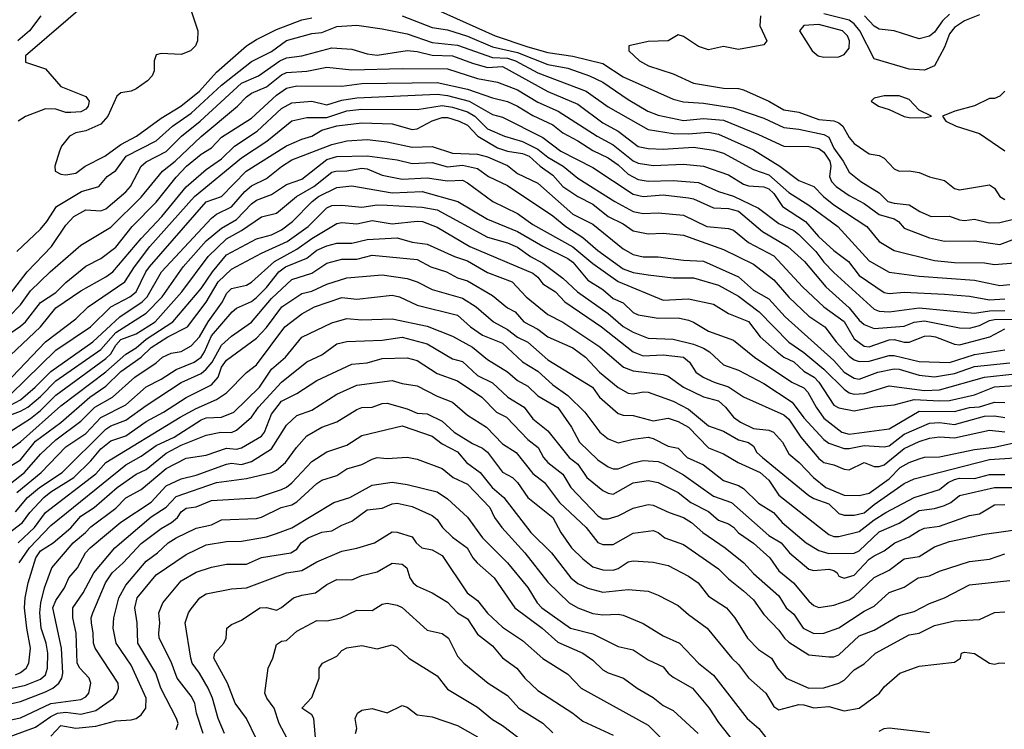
# Model space of a CAD drawing. Header units: metres. Extents: x -51132 to -49532, y -231222 to -229437.
# Tile 32 of 256: x -50980 to -50882, y -230646 to -230576. Entities that reach past the tile are written whole.
import ezdxf

# ---------------------------------------------------------------- set-up
doc = ezdxf.new("R2010")
doc.units = ezdxf.units.M
doc.layers.add('CONTOUR_INDEX', color=1, linetype='Continuous')
doc.layers.add('CONTOUR_INTER', color=3, linetype='Continuous')

msp = doc.modelspace()

# ---------------------------------------------------------------- linework, layer by layer
at = {"layer": 'CONTOUR_INDEX'}
for points, elevation in [([(-50977.551, -230575.259), (-50978.677, -230576.759), (-50979.857, -230577.759)], 20), ([(-50901.58, -230576.247), (-50902.019, -230576.759), (-50900.763, -230578.759), (-50900.155, -230579.259), (-50899.58, -230579.39), (-50898.08, -230579.357), (-50897.58, -230579.114), (-50897.08, -230578.495), (-50897.021, -230577.759), (-50897.232, -230577.259), (-50897.74, -230576.759), (-50900.08, -230576.122), (-50901.58, -230576.247)], 15), ([(-50980.58, -230602.925), (-50978.922, -230600.759), (-50976.507, -230598.259), (-50975.08, -230596.115), (-50974.289, -230595.259), (-50973.08, -230594.597), (-50971.58, -230594.691), (-50971.08, -230594.497), (-50969.08, -230592.79), (-50968.619, -230592.259), (-50967.553, -230590.259), (-50967.08, -230589.83), (-50965.08, -230588.789), (-50963.561, -230587.259), (-50961.683, -230585.759), (-50957.58, -230581.992), (-50955.878, -230581.259), (-50953.76, -230579.759), (-50953.08, -230579.464), (-50951.58, -230579.246), (-50948.58, -230578.468), (-50946.58, -230578.605), (-50945.08, -230579.053), (-50944.08, -230579.193), (-50941.08, -230578.718), (-50940.08, -230578.813), (-50938.58, -230579.188), (-50936.58, -230579.244), (-50934.58, -230579.997), (-50933.08, -230580.411), (-50931.58, -230580.318), (-50927.08, -230582.817), (-50924.08, -230584.067), (-50921.58, -230585.936), (-50920.063, -230586.759), (-50918.08, -230588.29), (-50917.08, -230588.498), (-50915.58, -230588.55), (-50912.58, -230588.365), (-50910.58, -230588.653), (-50909.58, -230588.965), (-50906.58, -230590.568), (-50905.08, -230591.11), (-50903.08, -230592.857), (-50901.08, -230594.132), (-50898.203, -230596.259), (-50895.08, -230599.668), (-50893.08, -230600.817), (-50890.08, -230601.201), (-50884.58, -230601.604), (-50882.08, -230602.148), (-50881.08, -230602.039)], 20), ([(-50881.581, -230582.759), (-50882.08, -230583.287), (-50882.58, -230583.495), (-50883.08, -230583.503), (-50884.58, -230584.227), (-50886.535, -230584.759), (-50887.783, -230585.259), (-50887.435, -230585.759), (-50886.411, -230586.259), (-50884.08, -230586.993), (-50881.58, -230588.734)], 15), ([(-50893.58, -230583.24), (-50894.58, -230583.466), (-50894.871, -230583.759), (-50894.149, -230584.259), (-50893.08, -230584.599), (-50891.58, -230585.29), (-50891.08, -230585.412), (-50889.58, -230585.445), (-50888.859, -230585.259), (-50890.08, -230584.681), (-50891.08, -230583.593), (-50892.08, -230583.251), (-50893.58, -230583.24)], 15), ([(-50980.58, -230612.988), (-50976.08, -230608.589), (-50972.63, -230606.259), (-50970.58, -230604.27), (-50968.697, -230603.259), (-50968.08, -230602.772), (-50967.106, -230600.759), (-50966.74, -230600.259), (-50961.08, -230593.807), (-50959.58, -230593.254), (-50957.111, -230590.759), (-50953.08, -230588.225), (-50951.58, -230587.561), (-50950.571, -230587.259), (-50949.58, -230586.665), (-50948.08, -230586.217), (-50945.58, -230585.916), (-50942.58, -230586.016), (-50940.58, -230586.583), (-50940.08, -230586.539), (-50938.58, -230585.745), (-50937.58, -230585.393), (-50937.08, -230585.396), (-50935.918, -230585.759), (-50935.08, -230586.162), (-50934.044, -230587.259), (-50932.08, -230588.427), (-50931.08, -230588.764), (-50929.58, -230589), (-50928.943, -230589.259), (-50927.828, -230590.259), (-50926.58, -230591.153), (-50925.58, -230592.27), (-50924.08, -230593.27), (-50922.58, -230594.017), (-50921.08, -230595.253), (-50919.58, -230596.004), (-50918.58, -230596.689), (-50917.08, -230596.981), (-50915.58, -230596.919), (-50913.58, -230597.127), (-50909.58, -230598.547), (-50906.58, -230600.026), (-50904.58, -230601.587), (-50903.08, -230603.29), (-50901.08, -230605.193), (-50899.506, -230606.259), (-50898.374, -230607.759), (-50897.08, -230609.183), (-50896.58, -230609.541), (-50896.08, -230609.699), (-50895.08, -230609.678), (-50893.08, -230609.123), (-50892.58, -230609.094), (-50890.08, -230609.695), (-50887.08, -230609.791), (-50884.58, -230609.005), (-50881.58, -230608.531)], 25), ([(-50980.823, -230620.259), (-50979.58, -230619.508), (-50978.08, -230617.628), (-50975.58, -230615.771), (-50972.687, -230613.259), (-50971.08, -230612.166), (-50969.58, -230610.715), (-50967.58, -230609.291), (-50966.58, -230608.326), (-50964.919, -230607.259), (-50962.943, -230606.259), (-50961.08, -230603.802), (-50959.886, -230601.759), (-50958.58, -230600.51), (-50955.58, -230598.916), (-50953.038, -230597.759), (-50950.929, -230596.259), (-50949.08, -230594.388), (-50948.58, -230594.178), (-50947.58, -230594.115), (-50945.58, -230594.33), (-50944.08, -230594.11), (-50943.08, -230594.127), (-50939.58, -230594.337), (-50938.08, -230594.612), (-50933.08, -230597.327), (-50931.08, -230597.888), (-50930.08, -230598.313), (-50928.787, -230599.259), (-50927.58, -230599.916), (-50925.58, -230601.399), (-50924.134, -230602.759), (-50921.08, -230604.923), (-50919.58, -230606.209), (-50918.58, -230606.78), (-50917.08, -230607.395), (-50914.58, -230607.471), (-50912.58, -230607.976), (-50911.58, -230608.366), (-50910.98, -230608.759), (-50909.58, -230610.049), (-50908.08, -230610.557), (-50905.58, -230611.888), (-50902.742, -230613.759), (-50901.58, -230615.306), (-50899.58, -230617.482), (-50899.08, -230617.837), (-50897.58, -230618.367), (-50897.08, -230618.387), (-50895.58, -230618.073), (-50893.58, -230618.217), (-50893.08, -230618.122), (-50891.58, -230616.931), (-50889.08, -230615.836), (-50888.08, -230615.789), (-50886.58, -230615.969), (-50883.58, -230615.162), (-50882.58, -230615.135), (-50881.58, -230615.271)], 30), ([(-50979.819, -230627.759), (-50978.175, -230626.259), (-50977.08, -230624.767), (-50972.08, -230620.884), (-50971.08, -230619.76), (-50963.671, -230615.259), (-50962.08, -230614.374), (-50960.08, -230613.481), (-50959.08, -230612.834), (-50957.08, -230610.813), (-50956.08, -230610.038), (-50953.259, -230606.259), (-50951.58, -230604.96), (-50950.301, -230604.259), (-50947.58, -230603.329), (-50946.08, -230603.492), (-50942.58, -230603.099), (-50941.846, -230603.259), (-50940.08, -230604.093), (-50936.08, -230605.099), (-50934.771, -230606.259), (-50933.58, -230607.087), (-50931.58, -230607.881), (-50929.58, -230609.751), (-50928.08, -230610.66), (-50926.58, -230612.039), (-50925.08, -230613.078), (-50923.397, -230614.759), (-50921.88, -230616.759), (-50921.08, -230617.411), (-50920.08, -230617.797), (-50918.58, -230617.43), (-50917.08, -230617.26), (-50916.58, -230617.385), (-50915.08, -230618.145), (-50914.08, -230618.345), (-50913.183, -230619.259), (-50911.58, -230619.994), (-50909.58, -230621.55), (-50908.08, -230622.065), (-50907.58, -230622.372), (-50906.08, -230623.808), (-50904.592, -230624.759), (-50903.735, -230625.759), (-50901.364, -230627.759), (-50900.08, -230628.529), (-50899.08, -230628.833), (-50896.58, -230628.798), (-50896.08, -230628.561), (-50894.08, -230626.687), (-50892.08, -230625.803), (-50890.08, -230624.553), (-50888.58, -230624.336), (-50887.58, -230624.048), (-50886.95, -230623.759), (-50886.08, -230623.06), (-50882.58, -230622.272), (-50880.87, -230622.259)], 35), ([(-50982.318, -230645.759), (-50979.58, -230645.202), (-50976.58, -230643.783), (-50973.58, -230643.37), (-50973.08, -230643.114), (-50972.789, -230642.759), (-50972.577, -230641.759), (-50972.757, -230641.259), (-50973.686, -230640.259), (-50973.957, -230639.759), (-50974.055, -230636.759), (-50974.361, -230635.259), (-50974.376, -230634.259), (-50973.358, -230632.759), (-50972.272, -230630.759), (-50970.181, -230628.259), (-50966.58, -230625.179), (-50965.08, -230624.207), (-50964.08, -230623.143), (-50960.08, -230621.775), (-50957.08, -230621.378), (-50954.564, -230620.759), (-50954.08, -230620.518), (-50953.203, -230619.759), (-50952.11, -230618.259), (-50951.08, -230617.124), (-50949.58, -230616.253), (-50948.08, -230615.716), (-50946.08, -230614.48), (-50945.58, -230614.294), (-50944.58, -230614.247), (-50943.58, -230613.885), (-50943.08, -230613.853), (-50941.08, -230614.416), (-50940.08, -230614.87), (-50939.08, -230614.908), (-50937.58, -230615.655), (-50936.394, -230616.759), (-50934.58, -230617.882), (-50933.58, -230618.338), (-50933.08, -230618.75), (-50931.58, -230620.721), (-50930.58, -230621.271), (-50930.08, -230621.754), (-50929.08, -230623.246), (-50926.58, -230625.256), (-50925.784, -230626.759), (-50924.702, -230628.259), (-50923.58, -230629.376), (-50922.58, -230630.165), (-50921.58, -230630.468), (-50920.58, -230630.489), (-50920.08, -230630.314), (-50919.08, -230629.658), (-50918.58, -230629.57), (-50916.58, -230629.703), (-50915.08, -230630.031), (-50913.08, -230631.109), (-50912.093, -230631.759), (-50911.08, -230633.082), (-50909.27, -230634.259), (-50908.453, -230635.259), (-50907.205, -230637.259), (-50906.08, -230638.397), (-50904.806, -230639.259), (-50904.21, -230640.259), (-50903.326, -230641.259), (-50901.08, -230642.247), (-50899.58, -230642.208), (-50898.08, -230641.759), (-50897.58, -230641.47), (-50896.58, -230640.441), (-50895.58, -230639.824), (-50894.436, -230638.759), (-50891.08, -230636.924), (-50890.08, -230636.771), (-50888.58, -230636.017), (-50886.58, -230635.54), (-50884.08, -230635.422), (-50882.58, -230634.709), (-50881.58, -230634.646)], 40), ([(-50959.273, -230646.759), (-50959.911, -230645.259), (-50960.476, -230643.259), (-50960.912, -230642.259), (-50961.761, -230640.759), (-50962.49, -230639.759), (-50962.638, -230639.259), (-50963.175, -230635.759), (-50962.859, -230634.759), (-50962.58, -230634.36), (-50961.738, -230633.259), (-50961.08, -230632.849), (-50958.58, -230632.357), (-50957.08, -230632.261), (-50953.08, -230630.749), (-50951.58, -230630.531), (-50950.08, -230629.677), (-50947.58, -230628.595), (-50946.08, -230628.311), (-50944.331, -230627.759), (-50942.58, -230626.666), (-50942.08, -230626.709), (-50940.58, -230627.187), (-50940.2, -230627.759), (-50939.629, -230628.259), (-50938.58, -230628.476), (-50937.58, -230629.035), (-50935.116, -230632.759), (-50934.08, -230633.535), (-50933.08, -230634.774), (-50931.58, -230636.169), (-50929.58, -230637.499), (-50927.58, -230639.285), (-50925.08, -230640.862), (-50923.742, -230642.259), (-50917.08, -230645.923), (-50915.745, -230647.259)], 45)]:
    msp.add_lwpolyline(points, dxfattribs=dict(at, elevation=elevation))
at = {"layer": 'CONTOUR_INTER'}
for points, elevation in [([(-50972.705, -230573.759), (-50979.089, -230579.259), (-50979.08, -230579.887), (-50977.08, -230580.554), (-50975.58, -230582.312), (-50973.08, -230583.304), (-50972.762, -230583.759), (-50972.839, -230584.259), (-50973.08, -230584.561), (-50973.58, -230584.849), (-50974.58, -230584.901), (-50975.08, -230584.883), (-50976.08, -230584.552), (-50977.08, -230584.542), (-50979.08, -230585.312), (-50979.823, -230585.759)], 19), ([(-50962.584, -230574.759), (-50961.923, -230576.759), (-50961.964, -230577.759), (-50962.151, -230578.259), (-50962.649, -230578.759), (-50963.58, -230579.104), (-50965.58, -230579.012), (-50966.08, -230579.155), (-50966.27, -230579.759), (-50966.278, -230580.759), (-50966.476, -230581.259), (-50966.924, -230581.759), (-50968.08, -230582.537), (-50968.58, -230582.776), (-50969.58, -230582.938), (-50969.991, -230583.259), (-50970.898, -230585.259), (-50971.58, -230586.062), (-50973.08, -230586.718), (-50974.08, -230586.918), (-50974.716, -230587.259), (-50975.494, -230588.259), (-50975.709, -230588.759), (-50976.17, -230590.259), (-50976.144, -230590.759), (-50975.58, -230591.044), (-50975.08, -230591.104), (-50974.08, -230590.928), (-50973.142, -230590.259), (-50971.185, -230589.259), (-50969.58, -230588.081), (-50968.04, -230587.259), (-50965.58, -230585.473), (-50963.604, -230584.259), (-50961.759, -230582.759), (-50960.08, -230580.869), (-50957.08, -230578.268), (-50956.08, -230577.615), (-50954.08, -230576.622), (-50951.58, -230575.658), (-50950.58, -230575.46)], 18), ([(-50938.08, -230574.654), (-50932.326, -230577.259), (-50929.08, -230578.345), (-50927.08, -230578.916), (-50924.58, -230579.274), (-50921.58, -230580.017), (-50919.58, -230581.341), (-50914.58, -230583.559), (-50913.58, -230583.828), (-50911.58, -230583.96), (-50908.58, -230584.436), (-50905.58, -230585.452), (-50903.58, -230586.387), (-50902.08, -230586.559), (-50899.58, -230587.076), (-50899.08, -230587.365), (-50898.58, -230588.442), (-50897.657, -230589.759), (-50897.08, -230590.856), (-50895.908, -230591.759), (-50894.08, -230592.912), (-50893.202, -230593.759), (-50892.58, -230593.939), (-50891.08, -230594.085), (-50890.02, -230594.759), (-50888.91, -230595.259), (-50887.08, -230595.236), (-50886.08, -230595.587), (-50885.58, -230595.659), (-50884.58, -230595.519), (-50883.08, -230595.902), (-50882.08, -230595.85), (-50880.58, -230595.495)], 17), ([(-50884.08, -230575.184), (-50885.58, -230575.773), (-50886.58, -230576.419), (-50887.08, -230577.047), (-50887.58, -230578.387), (-50888.58, -230580.25), (-50889.58, -230580.665), (-50891.08, -230580.581), (-50894.58, -230579.561), (-50896.01, -230576.759), (-50896.58, -230576.057), (-50897.08, -230575.7), (-50899.58, -230575.066)], 16), ([(-50887.08, -230575.096), (-50887.774, -230575.759), (-50888.58, -230576.882), (-50889.08, -230577.308), (-50890.08, -230577.562), (-50892.58, -230576.749), (-50894.08, -230576.601), (-50894.58, -230576.303), (-50895.546, -230575.259)], 17), ([(-50941.58, -230575.282), (-50938.58, -230576.431), (-50937.08, -230576.671), (-50935.08, -230577.298), (-50932.58, -230578.345), (-50930.08, -230578.924), (-50927.08, -230580.125), (-50925.08, -230580.498), (-50922.908, -230581.259), (-50921.58, -230581.893), (-50919.08, -230583.595), (-50917.1, -230584.759), (-50916.08, -230585.153), (-50913.58, -230585.686), (-50911.58, -230585.492), (-50909.58, -230585.655), (-50906.08, -230587.081), (-50903.58, -230588.255), (-50901.08, -230588.281), (-50900.08, -230588.484), (-50899.58, -230588.854), (-50898.978, -230589.759), (-50898.908, -230590.259), (-50899.009, -230591.259), (-50898.831, -230591.759), (-50898.377, -230592.259), (-50897.08, -230593.172), (-50895.58, -230593.972), (-50894.08, -230595.075), (-50892.58, -230595.482), (-50892.147, -230595.759), (-50891.58, -230596.42), (-50889.08, -230597.374), (-50887.58, -230597.72), (-50884.58, -230597.689), (-50882.08, -230598.063), (-50880.58, -230597.496)], 18), ([(-50905.901, -230575.259), (-50905.946, -230576.259), (-50905.28, -230577.759), (-50905.58, -230578.173), (-50908.08, -230578.637), (-50909.58, -230578.319), (-50911.08, -230578.649), (-50912.08, -230578.314), (-50913.58, -230577.343), (-50914.08, -230577.173), (-50915.08, -230577.766), (-50917.08, -230577.837), (-50919.012, -230578.259), (-50918.996, -230578.759), (-50917.956, -230579.759), (-50917.045, -230580.259), (-50914.58, -230581.058), (-50912.58, -230581.976), (-50909.58, -230582.491), (-50908.08, -230582.518), (-50907.58, -230582.641), (-50905.08, -230583.758), (-50903.58, -230584.618), (-50902.08, -230584.88), (-50900.08, -230585.612), (-50898.58, -230585.716), (-50898.08, -230585.926), (-50897.689, -230586.259), (-50897.08, -230587.399), (-50896.58, -230588), (-50895.08, -230589.013), (-50894.08, -230589.188), (-50893.58, -230589.455), (-50892.58, -230590.528), (-50892.08, -230590.728), (-50891.08, -230590.715), (-50890.08, -230590.879), (-50889.08, -230591.319), (-50887.58, -230591.676), (-50886.58, -230592.478), (-50886.08, -230592.603), (-50883.08, -230592.097), (-50882.58, -230592.454), (-50882.078, -230593.259), (-50881.58, -230593.576)], 16), ([(-50979.937, -230598.759), (-50977.58, -230596.526), (-50976.948, -230595.759), (-50976.005, -230594.259), (-50973.507, -230592.759), (-50971.786, -230592.259), (-50970.947, -230591.259), (-50970.08, -230590.677), (-50969.079, -230589.259), (-50966.08, -230587.722), (-50964.432, -230586.259), (-50962.58, -230584.956), (-50959.58, -230582.187), (-50956.58, -230579.832), (-50954.58, -230578.813), (-50953.08, -230577.709), (-50950.58, -230577.033), (-50949.58, -230576.912), (-50948.08, -230576.345), (-50946.08, -230576.211), (-50943.58, -230576.569), (-50941.08, -230577.074), (-50938.58, -230577.941), (-50936.08, -230578.187), (-50932.58, -230579.417), (-50931.08, -230579.477), (-50930.306, -230579.759), (-50928.08, -230580.946), (-50923.25, -230582.759), (-50921.08, -230584.326), (-50917.08, -230586.587), (-50914.58, -230586.979), (-50913.08, -230587.031), (-50911.08, -230586.851), (-50910.08, -230587.048), (-50906.58, -230588.632), (-50903.98, -230590.259), (-50902.08, -230591.677), (-50900.58, -230592.266), (-50899.632, -230593.259), (-50898.58, -230594.107), (-50895.319, -230596.259), (-50894.08, -230597.736), (-50892.58, -230598.648), (-50888.58, -230599.634), (-50886.58, -230599.835), (-50883.58, -230599.885), (-50882.58, -230600.052), (-50880.58, -230599.876)], 19), ([(-50980.76, -230605.259), (-50979.58, -230604.059), (-50978.58, -230602.671), (-50976.621, -230600.759), (-50973.58, -230598.106), (-50970.58, -230596.33), (-50967.58, -230593.323), (-50965.446, -230590.759), (-50964.192, -230589.759), (-50961.58, -230587.275), (-50957.962, -230584.259), (-50957.08, -230583.324), (-50956.58, -230582.979), (-50955.08, -230582.353), (-50953.58, -230581.146), (-50953.08, -230580.913), (-50951.08, -230580.783), (-50949.08, -230580.374), (-50946.58, -230580.653), (-50941.58, -230580.516), (-50937.08, -230580.555), (-50934.08, -230581.51), (-50932.08, -230581.863), (-50930.08, -230582.647), (-50928.08, -230583.858), (-50926.032, -230584.759), (-50922.15, -230587.259), (-50920.58, -230588.105), (-50918.58, -230589.719), (-50918.08, -230589.945), (-50916.58, -230590.171), (-50913.58, -230590.039), (-50911.58, -230590.257), (-50909.08, -230591.104), (-50907.58, -230592.049), (-50907.08, -230592.221), (-50905.58, -230592.317), (-50905.08, -230592.501), (-50904.58, -230592.976), (-50903.707, -230594.259), (-50901.428, -230595.759), (-50900.106, -230597.259), (-50898.58, -230598.653), (-50897.146, -230599.759), (-50896.08, -230601.152), (-50893.58, -230602.828), (-50893.08, -230602.931), (-50891.58, -230602.799), (-50887.58, -230602.983), (-50885.08, -230603.209), (-50883.08, -230603.555), (-50881.58, -230603.454)], 21), ([(-50981.08, -230607.226), (-50979.58, -230606.202), (-50979.08, -230605.759), (-50977.58, -230603.829), (-50976.08, -230602.825), (-50975.08, -230601.835), (-50973.08, -230600.215), (-50971.58, -230599.451), (-50970.08, -230598.312), (-50968.449, -230596.259), (-50966.08, -230593.843), (-50964.08, -230591.33), (-50963.043, -230590.259), (-50961.58, -230589.039), (-50960.58, -230588.429), (-50959.58, -230587.369), (-50956.58, -230585.464), (-50954.08, -230583.156), (-50953.08, -230582.461), (-50952.08, -230582.254), (-50947.58, -230582.29), (-50945.58, -230582.019), (-50938.08, -230581.913), (-50935.08, -230582.562), (-50932.58, -230583.439), (-50931.08, -230583.813), (-50930.088, -230584.259), (-50928.58, -230585.205), (-50926.58, -230586.128), (-50925.58, -230586.909), (-50924.08, -230587.71), (-50922.58, -230588.701), (-50921.08, -230589.424), (-50920.08, -230590.109), (-50919.08, -230591.028), (-50918.08, -230591.565), (-50917.08, -230591.726), (-50914.58, -230591.662), (-50912.08, -230591.859), (-50910.08, -230592.762), (-50908.58, -230593.219), (-50906.08, -230594.42), (-50904.08, -230595.964), (-50902.58, -230596.655), (-50902.08, -230597.038), (-50900.376, -230598.759), (-50899.58, -230599.809), (-50898.58, -230600.845), (-50894.58, -230604.503), (-50894.08, -230604.694), (-50893.08, -230604.764), (-50890.08, -230604.364), (-50884.58, -230604.897), (-50883.08, -230604.648), (-50881.58, -230604.613)], 22), ([(-50980.58, -230609.08), (-50977.582, -230606.259), (-50976.08, -230604.35), (-50973.58, -230602.654), (-50971.08, -230601.263), (-50970.404, -230600.759), (-50967.58, -230597.438), (-50965.499, -230595.259), (-50963.08, -230592.291), (-50961.08, -230590.569), (-50959.58, -230589.512), (-50958.275, -230588.259), (-50956.009, -230586.759), (-50953.58, -230584.498), (-50952.58, -230583.927), (-50950.58, -230583.781), (-50949.08, -230584.141), (-50947.58, -230583.665), (-50946.08, -230583.448), (-50938.08, -230583.069), (-50937.08, -230583.198), (-50934.901, -230583.759), (-50932.58, -230585.103), (-50931.58, -230585.374), (-50927.58, -230587.393), (-50925.788, -230588.759), (-50922.58, -230590.379), (-50918.58, -230593.045), (-50917.58, -230593.27), (-50915.58, -230593.103), (-50913.08, -230593.4), (-50912.58, -230593.494), (-50910.58, -230594.396), (-50909.08, -230594.46), (-50908.08, -230594.735), (-50905.706, -230596.759), (-50903.189, -230598.259), (-50901.499, -230599.759), (-50899.399, -230602.259), (-50897.08, -230604.369), (-50896.08, -230605.586), (-50895.58, -230606.029), (-50894.58, -230606.408), (-50891.58, -230606.178), (-50890.58, -230605.775), (-50889.58, -230605.656), (-50886.08, -230606.355), (-50885.08, -230606.378), (-50884.08, -230606.13), (-50883.08, -230605.631), (-50882.58, -230605.514), (-50880.58, -230605.495)], 23), ([(-50981.08, -230611.948), (-50977.08, -230607.738), (-50974.08, -230605.47), (-50972.84, -230604.259), (-50969.206, -230601.759), (-50968.249, -230600.259), (-50966.693, -230598.259), (-50962.257, -230593.259), (-50957.58, -230589.432), (-50955.066, -230587.759), (-50952.58, -230585.714), (-50951.08, -230585.401), (-50949.08, -230585.407), (-50947.08, -230584.746), (-50945.58, -230584.565), (-50940.08, -230584.615), (-50937.58, -230584.208), (-50936.58, -230584.375), (-50935.08, -230584.849), (-50934.339, -230585.259), (-50933.08, -230586.515), (-50931.374, -230587.259), (-50929.58, -230587.786), (-50928.08, -230588.552), (-50927.08, -230589.36), (-50925.56, -230590.259), (-50924.08, -230591.426), (-50920.414, -230593.759), (-50918.58, -230594.748), (-50917.58, -230594.977), (-50916.08, -230594.882), (-50913.58, -230595.121), (-50911.235, -230596.259), (-50909.08, -230596.464), (-50908.58, -230596.612), (-50907.08, -230597.855), (-50904.58, -230599.168), (-50901.726, -230602.259), (-50899.581, -230604.259), (-50897.58, -230605.725), (-50896.58, -230607.441), (-50895.58, -230608.166), (-50895.08, -230608.244), (-50893.08, -230607.554), (-50892.58, -230607.516), (-50891.58, -230607.789), (-50891.08, -230607.797), (-50889.58, -230607.177), (-50889.08, -230607.139), (-50888.454, -230607.259), (-50886.58, -230607.987), (-50886.08, -230608.046), (-50883.053, -230607.259), (-50881.58, -230606.465)], 24), ([(-50981.08, -230614.337), (-50979.58, -230613.512), (-50978.108, -230612.259), (-50976.58, -230610.701), (-50972.367, -230607.759), (-50969.685, -230605.259), (-50967.462, -230603.759), (-50966.956, -230603.259), (-50965.549, -230600.759), (-50960.58, -230595.417), (-50960.08, -230595.034), (-50958.58, -230594.288), (-50957.257, -230592.759), (-50956.58, -230592.197), (-50955.08, -230591.479), (-50953.58, -230590.267), (-50952.58, -230589.628), (-50948.58, -230588.077), (-50947.08, -230587.719), (-50945.08, -230587.573), (-50943.08, -230587.823), (-50940.58, -230588.359), (-50938.58, -230588.285), (-50936.58, -230588.956), (-50934.08, -230589.043), (-50933.08, -230589.311), (-50931.08, -230590.178), (-50930.08, -230590.967), (-50928.08, -230591.936), (-50924.58, -230595.017), (-50922.58, -230596.035), (-50919.58, -230598.481), (-50918.58, -230599.045), (-50917.58, -230599.27), (-50916.08, -230599.278), (-50913.58, -230599.6), (-50911.58, -230599.704), (-50908.08, -230601.269), (-50906.58, -230602.595), (-50905.08, -230603.451), (-50903.442, -230605.259), (-50898.58, -230609.618), (-50897.58, -230610.757), (-50896.58, -230611.373), (-50896.08, -230611.457), (-50894.22, -230610.759), (-50892.58, -230610.429), (-50892.08, -230610.465), (-50890.08, -230611.061), (-50888.58, -230611.22), (-50886.58, -230610.916), (-50884.58, -230610.196), (-50881.08, -230609.845)], 26), ([(-50981.08, -230615.206), (-50979.58, -230614.659), (-50978.859, -230614.259), (-50977.58, -230613.179), (-50976.08, -230611.618), (-50971.58, -230608.504), (-50970.08, -230606.824), (-50967.08, -230604.891), (-50965.471, -230603.259), (-50963.381, -230600.259), (-50961.08, -230597.672), (-50959.58, -230596.426), (-50958.08, -230595.574), (-50956.58, -230594.003), (-50956.08, -230593.638), (-50954.58, -230593.064), (-50953.08, -230592.072), (-50951.58, -230591.529), (-50949.08, -230589.592), (-50948.08, -230589.277), (-50945.08, -230589.206), (-50942.08, -230589.612), (-50940.58, -230589.979), (-50938.58, -230589.875), (-50937.08, -230590.3), (-50935.58, -230590.161), (-50934.08, -230590.478), (-50932.991, -230591.259), (-50931.08, -230592.186), (-50926.58, -230595.2), (-50925.279, -230596.259), (-50923.58, -230597.346), (-50922.08, -230598.633), (-50919.58, -230600.483), (-50918.58, -230600.84), (-50917.08, -230601.078), (-50914.58, -230601.361), (-50912.58, -230601.372), (-50910.08, -230602.087), (-50908.08, -230603.21), (-50906.014, -230604.759), (-50903.08, -230607.796), (-50901.58, -230608.811), (-50899.58, -230610.456), (-50897.58, -230612.454), (-50897.08, -230612.817), (-50896.58, -230612.976), (-50895.58, -230612.884), (-50893.08, -230612.124), (-50889.58, -230612.604), (-50888.08, -230612.523), (-50883.58, -230611.271), (-50880.58, -230610.925)], 27), ([(-50981.08, -230616.971), (-50978.58, -230615.389), (-50977.58, -230614.598), (-50976.08, -230613.048), (-50971.08, -230609.424), (-50970.58, -230608.93), (-50970.08, -230608.069), (-50969.58, -230607.526), (-50968.08, -230606.938), (-50966.179, -230605.759), (-50963.51, -230602.759), (-50960.895, -230599.259), (-50959.08, -230597.492), (-50957.58, -230596.66), (-50955.58, -230595.296), (-50954.08, -230594.916), (-50952.097, -230593.259), (-50950.38, -230592.259), (-50948.58, -230590.86), (-50948.191, -230590.759), (-50947.08, -230590.717), (-50945.58, -230590.442), (-50945.08, -230590.506), (-50943.58, -230591.156), (-50941.58, -230591.544), (-50939.08, -230591.398), (-50937.08, -230591.705), (-50935.58, -230591.645), (-50935.08, -230591.89), (-50932.546, -230593.759), (-50930.08, -230594.973), (-50928.58, -230596.067), (-50924.58, -230598.283), (-50922.58, -230599.955), (-50920.08, -230601.729), (-50915.58, -230603.608), (-50913.08, -230603.449), (-50910.58, -230604.01), (-50909.08, -230604.926), (-50907.08, -230605.706), (-50905.927, -230607.259), (-50904.252, -230608.759), (-50903.58, -230609.267), (-50902.58, -230609.741), (-50901.58, -230610.679), (-50900.564, -230611.259), (-50900.093, -230611.759), (-50898.58, -230614.045), (-50898.08, -230614.314), (-50896.58, -230614.623), (-50894.58, -230614.225), (-50892.58, -230614.024), (-50890.58, -230613.495), (-50888.08, -230613.638), (-50887.08, -230613.581), (-50884.58, -230613.02), (-50882.58, -230612.241), (-50880.58, -230612.102)], 28), ([(-50982.53, -230619.759), (-50979.58, -230617.714), (-50975.58, -230614.136), (-50971.08, -230610.733), (-50969.08, -230608.974), (-50968.08, -230608.336), (-50967.08, -230607.477), (-50964.421, -230605.759), (-50961.58, -230602.438), (-50960.466, -230600.759), (-50959.08, -230599.067), (-50956.08, -230597.476), (-50954.58, -230597.092), (-50953.58, -230596.597), (-50952.492, -230595.759), (-50950.555, -230593.759), (-50949.913, -230593.259), (-50948.08, -230592.365), (-50946.58, -230592.218), (-50942.58, -230592.894), (-50939.58, -230592.777), (-50936.039, -230593.759), (-50933.08, -230595.514), (-50930.08, -230596.767), (-50927.58, -230598.213), (-50925.08, -230599.446), (-50924.58, -230599.812), (-50923.08, -230601.609), (-50921.58, -230602.536), (-50920.58, -230603.417), (-50919.58, -230603.85), (-50918.58, -230604.816), (-50918.08, -230605.042), (-50916.08, -230605.402), (-50914.08, -230605.366), (-50913.08, -230605.602), (-50912.58, -230605.777), (-50911.08, -230606.688), (-50908.58, -230607.586), (-50906.5, -230609.259), (-50902.76, -230611.759), (-50901.58, -230612.331), (-50901.177, -230612.759), (-50900.365, -230614.259), (-50899.58, -230615.339), (-50897.785, -230616.759), (-50897.08, -230616.939), (-50893.08, -230616.416), (-50890.08, -230614.662), (-50886.58, -230614.684), (-50885.08, -230614.305), (-50884.08, -230614.214), (-50882.58, -230613.755), (-50881.58, -230613.787)], 29), ([(-50980.58, -230621.877), (-50979.196, -230620.759), (-50977.58, -230618.93), (-50976.08, -230617.509), (-50973.58, -230615.638), (-50972.168, -230614.259), (-50970.426, -230613.259), (-50968.196, -230611.259), (-50966.08, -230609.836), (-50965.442, -230609.259), (-50964.58, -230608.863), (-50963.58, -230608.702), (-50962.58, -230608.158), (-50961.751, -230607.259), (-50960.912, -230605.759), (-50959.484, -230603.759), (-50959.08, -230602.933), (-50958.58, -230602.421), (-50957.08, -230602.089), (-50956.58, -230601.796), (-50954.281, -230599.759), (-50952.08, -230598.529), (-50950.58, -230597.445), (-50948.08, -230595.973), (-50947.58, -230595.869), (-50946.08, -230595.984), (-50944.58, -230595.654), (-50942.58, -230596), (-50940.08, -230595.719), (-50939.545, -230595.759), (-50938.08, -230596.327), (-50934.828, -230598.259), (-50928.58, -230600.92), (-50928.08, -230601.31), (-50927.58, -230601.973), (-50926.3, -230602.759), (-50925.369, -230603.759), (-50921.735, -230606.259), (-50918.578, -230608.759), (-50917.58, -230609.157), (-50915.58, -230609.048), (-50913.58, -230609.259), (-50912.954, -230609.759), (-50912.327, -230610.759), (-50911.607, -230611.259), (-50910.525, -230611.759), (-50909.08, -230612.222), (-50907.58, -230613.223), (-50903.58, -230615.019), (-50903.08, -230615.438), (-50901.869, -230617.259), (-50900.08, -230619.356), (-50899.58, -230619.765), (-50898.58, -230620.016), (-50897.58, -230620.446), (-50897.08, -230620.509), (-50895.58, -230619.771), (-50894.58, -230620.152), (-50894.08, -230620.181), (-50893.58, -230619.989), (-50891.58, -230618.382), (-50890.08, -230617.664), (-50889.08, -230617.336), (-50888.08, -230617.221), (-50886.58, -230617.303), (-50883.08, -230616.543), (-50881.58, -230616.705)], 31), ([(-50979.936, -230622.759), (-50977.516, -230620.759), (-50975.08, -230618.204), (-50973.08, -230616.895), (-50971.58, -230615.302), (-50969.08, -230614.02), (-50967.08, -230612.232), (-50965.58, -230611.465), (-50964.08, -230610.512), (-50962.298, -230609.759), (-50961.58, -230609.262), (-50961.248, -230608.759), (-50960.58, -230607.154), (-50958.513, -230604.759), (-50958.08, -230604.392), (-50956.58, -230603.726), (-50956.08, -230603.333), (-50955.08, -230602.326), (-50953.851, -230600.759), (-50953.194, -230600.259), (-50951.08, -230599.409), (-50950.08, -230598.621), (-50949.08, -230598.167), (-50948.08, -230597.919), (-50946.58, -230597.909), (-50945.08, -230597.561), (-50942.08, -230597.376), (-50940.58, -230597.813), (-50939.08, -230598.029), (-50936.363, -230599.259), (-50935.08, -230599.662), (-50933.08, -230600.852), (-50930.616, -230601.759), (-50929.222, -230603.259), (-50927.08, -230605.018), (-50925.58, -230605.786), (-50921.891, -230608.259), (-50919.54, -230610.259), (-50918.58, -230610.64), (-50915.58, -230611.015), (-50915.08, -230611.184), (-50913.58, -230612.256), (-50911.58, -230613.211), (-50910.08, -230613.638), (-50909.374, -230614.259), (-50908.573, -230615.259), (-50907.876, -230615.759), (-50906.58, -230616.367), (-50905.08, -230616.558), (-50904.602, -230616.759), (-50903.693, -230617.759), (-50903.08, -230618.907), (-50902.046, -230619.759), (-50900.616, -230621.259), (-50899.39, -230622.259), (-50897.58, -230623.036), (-50896.08, -230623.053), (-50895.08, -230622.815), (-50893.08, -230621.407), (-50891.981, -230620.259), (-50891.08, -230619.756), (-50890.08, -230619.389), (-50889.58, -230619.249), (-50888.08, -230619.22), (-50884.58, -230618.48), (-50882.58, -230618.236), (-50880.08, -230617.669)], 32), ([(-50980.08, -230624.7), (-50978.896, -230623.259), (-50977.707, -230622.259), (-50975.43, -230620.759), (-50971.08, -230616.443), (-50970.58, -230616.103), (-50969.08, -230615.565), (-50967.08, -230614.094), (-50963.58, -230611.813), (-50961.58, -230610.889), (-50961.08, -230610.484), (-50960.512, -230609.759), (-50959.58, -230608.064), (-50958.58, -230607.188), (-50956.58, -230605.785), (-50954.58, -230603.414), (-50952.58, -230601.523), (-50950.58, -230600.902), (-50949.08, -230599.906), (-50947.58, -230599.516), (-50946.08, -230599.51), (-50944.58, -230599.119), (-50940.08, -230599.555), (-50938.718, -230600.259), (-50937.149, -230600.759), (-50936.08, -230601.362), (-50935.08, -230601.675), (-50932.58, -230603.129), (-50931.08, -230604.352), (-50930.335, -230604.759), (-50929.46, -230605.759), (-50928.08, -230606.471), (-50927.08, -230607.235), (-50924.58, -230608.334), (-50923.338, -230609.259), (-50921.917, -230610.759), (-50920.08, -230612.287), (-50919.08, -230612.853), (-50918.58, -230612.941), (-50917.58, -230612.716), (-50917.08, -230612.754), (-50914.58, -230613.674), (-50913.08, -230614.47), (-50911.08, -230616.102), (-50909.58, -230616.642), (-50908.08, -230617.503), (-50907.08, -230617.778), (-50906.58, -230618.143), (-50906.249, -230618.759), (-50905.709, -230619.259), (-50901.08, -230623.047), (-50900.58, -230623.349), (-50899.08, -230623.891), (-50898.08, -230624.836), (-50897.58, -230625.022), (-50896.58, -230625.02), (-50895.58, -230624.777), (-50894.58, -230623.95), (-50891.58, -230621.871), (-50890.58, -230621.384), (-50883.08, -230619.457), (-50880.58, -230619.289)], 33), ([(-50981.367, -230627.259), (-50979.4, -230625.759), (-50978.66, -230624.759), (-50977.261, -230623.259), (-50976.58, -230622.68), (-50974.274, -230621.259), (-50972.58, -230619.595), (-50971.58, -230618.394), (-50970.58, -230617.618), (-50969.08, -230617.125), (-50967.08, -230615.69), (-50965.348, -230614.759), (-50963.08, -230613.297), (-50960.58, -230612.047), (-50959.885, -230611.259), (-50959.564, -230610.259), (-50959.08, -230609.566), (-50956.08, -230607.37), (-50955.08, -230606.303), (-50953.57, -230604.259), (-50951.58, -230602.931), (-50950.58, -230602.69), (-50949.08, -230602.013), (-50947.08, -230601.377), (-50943.58, -230601.069), (-50941.08, -230601.427), (-50940.08, -230601.764), (-50938.58, -230602.548), (-50935.58, -230603.409), (-50934.201, -230604.259), (-50932.485, -230605.759), (-50931.08, -230606.532), (-50930.08, -230607.298), (-50929.08, -230607.778), (-50927.08, -230609.536), (-50922.631, -230612.259), (-50921.915, -230613.259), (-50920.08, -230614.901), (-50919.58, -230615.053), (-50918.58, -230615.103), (-50916.58, -230615.606), (-50915.08, -230615.362), (-50914.08, -230615.679), (-50913.08, -230616.259), (-50911.08, -230618.31), (-50909.58, -230618.902), (-50908.128, -230619.759), (-50905.937, -230620.759), (-50905.08, -230621.523), (-50904.08, -230623.017), (-50899.08, -230626.933), (-50898.58, -230627.146), (-50898.08, -230627.142), (-50896.08, -230626.653), (-50894.58, -230625.481), (-50893.422, -230624.759), (-50890.58, -230623.258), (-50888.08, -230622.449), (-50887.219, -230621.759), (-50886.58, -230621.449), (-50886.08, -230621.317), (-50884.58, -230621.371), (-50883.08, -230620.966), (-50881.58, -230620.979)], 34), ([(-50979.711, -230629.759), (-50978.699, -230628.259), (-50976.58, -230626.055), (-50969.08, -230619.986), (-50967.58, -230619.133), (-50966.08, -230618.067), (-50964.282, -230617.259), (-50961.58, -230615.518), (-50961.08, -230615.317), (-50959.569, -230615.259), (-50958.351, -230614.759), (-50955.785, -230612.259), (-50954.58, -230610.46), (-50953.208, -230609.259), (-50951.58, -230607.27), (-50948.58, -230605.85), (-50947.08, -230605.415), (-50945.58, -230605.568), (-50942.58, -230605.448), (-50939.08, -230606.191), (-50936.58, -230607.177), (-50934.58, -230608.277), (-50933.08, -230609.513), (-50931.08, -230610.726), (-50930.08, -230611.587), (-50929.08, -230612.17), (-50928.08, -230613.143), (-50926.08, -230614.298), (-50924.708, -230616.259), (-50923.928, -230617.759), (-50922.08, -230619.501), (-50921.08, -230620.209), (-50920.58, -230620.414), (-50920.08, -230620.4), (-50918.58, -230619.803), (-50917.58, -230619.568), (-50916.08, -230619.671), (-50915.58, -230619.861), (-50913.58, -230620.983), (-50910.58, -230623.122), (-50908.771, -230623.759), (-50905.08, -230627.031), (-50903.833, -230627.759), (-50903.018, -230628.759), (-50901.08, -230630.383), (-50900.58, -230630.532), (-50899.08, -230630.392), (-50898.58, -230630.538), (-50898.273, -230630.759), (-50898.08, -230631.099), (-50897.58, -230631.292), (-50896.58, -230630.998), (-50895.08, -230629.385), (-50894.58, -230629.052), (-50893.58, -230628.581), (-50892.512, -230627.759), (-50891.08, -230627.167), (-50890.08, -230626.551), (-50889.58, -230626.319), (-50888.08, -230626.113), (-50885.08, -230625.051), (-50884.08, -230624.89), (-50882.58, -230623.991), (-50881.58, -230623.949)], 36), ([(-50980.08, -230640.917), (-50979.58, -230640.697), (-50979.035, -230640.259), (-50978.746, -230639.759), (-50978.589, -230638.259), (-50978.966, -230636.259), (-50979.174, -230634.259), (-50979.127, -230633.259), (-50978.822, -230631.759), (-50978.064, -230629.259), (-50977.58, -230628.555), (-50976.34, -230627.759), (-50974.58, -230626.28), (-50973.58, -230625.11), (-50972.239, -230624.259), (-50969.954, -230622.259), (-50968.08, -230620.942), (-50967.08, -230620.455), (-50965.08, -230618.824), (-50963.58, -230618.041), (-50961.08, -230617.054), (-50959.626, -230616.759), (-50958.58, -230616.775), (-50958.08, -230616.556), (-50956.588, -230615.259), (-50955.874, -230614.259), (-50953.58, -230611.769), (-50951.08, -230609.739), (-50949.58, -230609.03), (-50948.08, -230607.94), (-50947.08, -230607.72), (-50943.58, -230607.596), (-50941.58, -230607.279), (-50939.08, -230607.943), (-50936.58, -230609.427), (-50935.58, -230609.703), (-50934.08, -230611.112), (-50932.58, -230611.844), (-50931.046, -230613.259), (-50929.446, -230614.259), (-50928.58, -230615.424), (-50927.08, -230616.605), (-50924.964, -230619.259), (-50924.08, -230619.928), (-50923.175, -230621.259), (-50921.58, -230622.547), (-50921.08, -230622.835), (-50920.58, -230622.92), (-50918.58, -230621.799), (-50917.08, -230621.568), (-50916.08, -230621.753), (-50914.08, -230622.745), (-50912.83, -230623.759), (-50911.08, -230624.647), (-50910.08, -230625.502), (-50909.08, -230625.875), (-50908.58, -230626.196), (-50908.08, -230626.792), (-50906.58, -230627.807), (-50904.983, -230629.259), (-50904.08, -230630.568), (-50902.602, -230631.759), (-50901.08, -230633.598), (-50900.58, -230634.032), (-50900.08, -230634.209), (-50898.58, -230633.972), (-50897.08, -230633.45), (-50896.58, -230633.127), (-50894.58, -230631.24), (-50893.08, -230630.49), (-50891.58, -230629.368), (-50890.08, -230629.14), (-50888.58, -230628.185), (-50887.08, -230627.642), (-50883.58, -230626.92), (-50879.58, -230626.336)], 37), ([(-50982.08, -230642.629), (-50979.08, -230641.943), (-50977.58, -230641.344), (-50977.08, -230640.926), (-50976.887, -230640.259), (-50976.879, -230638.759), (-50977.024, -230637.759), (-50977.521, -230636.259), (-50977.653, -230634.759), (-50977.552, -230633.759), (-50977.211, -230632.259), (-50976.472, -230630.259), (-50974.33, -230627.759), (-50973.099, -230626.759), (-50972.58, -230626.177), (-50970.08, -230624.323), (-50969.08, -230623.287), (-50967.58, -230622.446), (-50965.08, -230620.37), (-50963.08, -230619.323), (-50961.08, -230619.028), (-50959.08, -230618.349), (-50958.08, -230618.426), (-50957.58, -230618.313), (-50955.58, -230617.13), (-50955.292, -230616.759), (-50954.58, -230614.944), (-50953.58, -230613.66), (-50952.08, -230612.88), (-50950.08, -230611.585), (-50946.58, -230609.97), (-50945.08, -230609.85), (-50943.58, -230609.41), (-50941.08, -230609.357), (-50940.08, -230609.613), (-50938.08, -230610.891), (-50936.08, -230611.633), (-50933.64, -230613.259), (-50932.177, -230614.759), (-50931.193, -230615.259), (-50929.08, -230617.473), (-50928.045, -230618.259), (-50927.519, -230619.259), (-50927.067, -230619.759), (-50925.58, -230620.919), (-50924.773, -230622.259), (-50922.08, -230625.097), (-50921.58, -230625.388), (-50921.08, -230625.391), (-50920.08, -230625.078), (-50918.58, -230624.334), (-50917.08, -230623.942), (-50916.58, -230624.007), (-50914.98, -230624.759), (-50913.566, -230625.259), (-50912.778, -230625.759), (-50911.63, -230626.759), (-50909.403, -230628.259), (-50907.563, -230629.759), (-50906.58, -230630.836), (-50904.08, -230633.065), (-50903.345, -230634.259), (-50902.58, -230634.874), (-50901.661, -230636.259), (-50900.58, -230636.79), (-50899.58, -230636.78), (-50898.08, -230636.242), (-50895.58, -230634.593), (-50894.58, -230634.094), (-50893.08, -230632.728), (-50891.58, -230632.18), (-50890.197, -230631.259), (-50889.08, -230631.045), (-50888.08, -230630.599), (-50885.08, -230629.639), (-50883.08, -230629.413), (-50881.58, -230628.87)], 38), ([(-50982.08, -230644.157), (-50979.58, -230643.581), (-50977.08, -230642.627), (-50976.356, -230642.259), (-50975.782, -230641.759), (-50975.462, -230641.259), (-50975.362, -230640.759), (-50975.497, -230638.259), (-50976.37, -230634.259), (-50976.08, -230633.535), (-50975.187, -230632.259), (-50974.782, -230631.259), (-50973.898, -230630.259), (-50973.118, -230628.759), (-50972.65, -230628.259), (-50969.58, -230625.727), (-50966.58, -230623.709), (-50965.08, -230622.102), (-50963.58, -230621.406), (-50962.08, -230621.034), (-50959.08, -230619.92), (-50958.58, -230619.824), (-50957.58, -230619.965), (-50956.58, -230619.663), (-50954.58, -230618.421), (-50953.08, -230616.054), (-50952.08, -230615.097), (-50950.58, -230614.544), (-50948.08, -230612.961), (-50946.08, -230612.075), (-50942.58, -230611.586), (-50941.58, -230611.906), (-50940.08, -230612.12), (-50938.08, -230613.174), (-50936.58, -230613.759), (-50935.08, -230615.044), (-50933.175, -230616.259), (-50931.58, -230617.922), (-50930.243, -230618.759), (-50928.58, -230620.87), (-50927.389, -230621.759), (-50925.918, -230623.759), (-50923.259, -230626.259), (-50922.08, -230627.726), (-50921.58, -230627.932), (-50920.58, -230627.954), (-50918.58, -230626.796), (-50916.58, -230626.537), (-50916.08, -230626.739), (-50915.425, -230627.259), (-50913.58, -230627.94), (-50910.08, -230630.372), (-50909.08, -230631.373), (-50907.58, -230632.544), (-50906.58, -230633.447), (-50905.58, -230634.929), (-50904.08, -230636.48), (-50903.508, -230637.259), (-50903.08, -230637.669), (-50901.08, -230638.938), (-50899.08, -230639.136), (-50898.58, -230639.132), (-50898.08, -230638.926), (-50896.08, -230637.03), (-50894.58, -230636.462), (-50892.08, -230635.021), (-50890.58, -230634.608), (-50889.08, -230633.812), (-50887.559, -230633.259), (-50885.08, -230631.965), (-50881.08, -230631.523)], 39), ([(-50981.08, -230647.221), (-50978.08, -230646.142), (-50976.58, -230645.087), (-50975.903, -230644.759), (-50975.08, -230644.633), (-50973.58, -230644.83), (-50972.08, -230644.485), (-50970.329, -230643.259), (-50969.989, -230642.759), (-50969.83, -230642.259), (-50969.85, -230641.759), (-50972.149, -230638.259), (-50972.308, -230637.759), (-50972.335, -230636.759), (-50972.53, -230635.759), (-50972.56, -230635.259), (-50972.386, -230634.759), (-50971.133, -230631.759), (-50970.454, -230630.759), (-50969.346, -230629.759), (-50967.58, -230627.825), (-50965.58, -230626.33), (-50964.536, -230625.759), (-50963.943, -230625.259), (-50963.58, -230624.683), (-50963.08, -230624.324), (-50962.08, -230624.188), (-50960.58, -230623.561), (-50956.08, -230623.279), (-50953.58, -230622.464), (-50953.08, -230622.229), (-50952.58, -230621.796), (-50950.58, -230619.683), (-50949.08, -230618.718), (-50947.08, -230618.039), (-50945.58, -230617.066), (-50941.58, -230616.105), (-50938.58, -230617.141), (-50937.58, -230617.923), (-50936.08, -230618.711), (-50935.176, -230619.759), (-50933.798, -230620.759), (-50932.614, -230622.259), (-50931.445, -230623.259), (-50928.756, -230626.759), (-50926.713, -230628.759), (-50924.784, -230631.259), (-50924.08, -230631.839), (-50923.08, -230632.296), (-50921.58, -230632.698), (-50919.08, -230632.437), (-50917.08, -230632.599), (-50916.08, -230632.986), (-50914.08, -230634.031), (-50913.08, -230634.912), (-50911.198, -230636.259), (-50908.747, -230639.259), (-50908.08, -230639.88), (-50907.08, -230641.22), (-50905.377, -230642.759), (-50904.58, -230644.086), (-50904.08, -230644.395), (-50902.08, -230643.872), (-50901.58, -230643.899), (-50900.58, -230644.213), (-50899.08, -230644.094), (-50897.58, -230644.523), (-50896.08, -230644.234), (-50894.053, -230642.759), (-50893.58, -230642.136), (-50892.036, -230640.759), (-50890.08, -230640.068), (-50886.58, -230639.663), (-50885.983, -230639.259), (-50885.869, -230638.759), (-50885.58, -230638.677), (-50884.58, -230638.783), (-50883.08, -230639.77), (-50882.58, -230639.854), (-50882.08, -230639.715), (-50881.58, -230639.76)], 41), ([(-50976.58, -230647.026), (-50975.58, -230645.964), (-50974.08, -230646.222), (-50972.08, -230646.034), (-50970.08, -230645.51), (-50968.58, -230645.4), (-50968.08, -230645.262), (-50967.58, -230644.907), (-50967.097, -230644.259), (-50967.083, -230643.259), (-50968.58, -230639.947), (-50970.046, -230637.759), (-50970.348, -230636.259), (-50970.298, -230635.259), (-50969.798, -230633.259), (-50969.08, -230631.985), (-50967.08, -230629.59), (-50965.941, -230628.759), (-50964.865, -230627.759), (-50964.08, -230627.26), (-50962.08, -230626.3), (-50960.58, -230625.987), (-50959.58, -230625.491), (-50956.08, -230625.357), (-50955.58, -230625.221), (-50953.639, -230624.259), (-50952.58, -230623.971), (-50952.08, -230623.7), (-50950.08, -230621.853), (-50949.58, -230621.538), (-50948.08, -230621.049), (-50947.08, -230620.392), (-50945.58, -230619.957), (-50944.58, -230619.448), (-50944.08, -230619.286), (-50943.08, -230619.36), (-50941.08, -230619.234), (-50940.08, -230619.424), (-50937.58, -230620.351), (-50936.493, -230621.259), (-50935.08, -230621.938), (-50932.837, -230624.259), (-50932.395, -230625.259), (-50931.664, -230626.259), (-50929.349, -230628.759), (-50927.08, -230631.696), (-50924.951, -230633.759), (-50924.08, -230634.263), (-50922.58, -230634.824), (-50921.58, -230634.957), (-50920.08, -230634.874), (-50919.58, -230634.994), (-50917.58, -230635.821), (-50915.58, -230637.055), (-50913.971, -230637.759), (-50912.057, -230639.759), (-50910.58, -230640.953), (-50907.225, -230645.259), (-50906.047, -230646.259), (-50904.58, -230648.182)], 42), ([(-50964.08, -230646.38), (-50963.882, -230645.759), (-50964.053, -230645.259), (-50965.603, -230642.259), (-50966.096, -230640.759), (-50967.899, -230637.759), (-50967.966, -230635.759), (-50968.19, -230634.259), (-50967.978, -230633.259), (-50966.08, -230630.965), (-50963.08, -230628.94), (-50961.08, -230627.962), (-50959.08, -230627.648), (-50957.58, -230627.594), (-50955.08, -230627.163), (-50954.08, -230626.858), (-50952.58, -230626.263), (-50948.384, -230623.759), (-50946.803, -230623.259), (-50944.58, -230622.019), (-50942.58, -230621.721), (-50941.08, -230621.95), (-50938.08, -230622.707), (-50937.08, -230623.402), (-50935.08, -230625.212), (-50933.58, -230627.259), (-50931.08, -230629.759), (-50929.08, -230632.225), (-50928.151, -230633.759), (-50927.658, -230634.259), (-50924.818, -230636.259), (-50922.58, -230636.837), (-50920.08, -230638.085), (-50918.58, -230638.441), (-50917.08, -230639.431), (-50915.58, -230640.117), (-50915.08, -230640.762), (-50914.58, -230641.163), (-50912.668, -230642.259), (-50911.003, -230644.259), (-50910.08, -230645.674), (-50906.58, -230650.094)], 43), ([(-50961.405, -230646.759), (-50962.075, -230644.759), (-50962.21, -230643.759), (-50962.58, -230643.053), (-50963.983, -230641.259), (-50964.58, -230639.618), (-50965.769, -230637.259), (-50965.821, -230636.759), (-50965.695, -230635.759), (-50965.823, -230634.759), (-50965.426, -230633.759), (-50963.58, -230631.544), (-50962.08, -230630.696), (-50960.58, -230630.183), (-50959.08, -230629.91), (-50957.08, -230629.912), (-50955.58, -230629.237), (-50952.675, -230628.759), (-50952.08, -230628.4), (-50951.626, -230627.759), (-50950.94, -230627.259), (-50949.58, -230626.718), (-50948.58, -230626.591), (-50947.58, -230626.005), (-50946.58, -230625.62), (-50945.08, -230624.483), (-50943.58, -230624.306), (-50942.58, -230623.874), (-50942.08, -230623.826), (-50940.58, -230624.169), (-50938.58, -230625.047), (-50938.08, -230625.463), (-50937.546, -230626.259), (-50936.58, -230627.222), (-50935.097, -230628.259), (-50934.535, -230629.259), (-50934.108, -230629.759), (-50932.43, -230631.259), (-50930.35, -230634.259), (-50927.629, -230636.259), (-50926.08, -230637.663), (-50923.58, -230638.754), (-50922.58, -230639.461), (-50921.58, -230640.426), (-50921.08, -230640.733), (-50919.54, -230641.259), (-50918.177, -230642.259), (-50916.58, -230643.186), (-50915.58, -230643.977), (-50914.58, -230644.494), (-50912.101, -230646.759)], 44), ([(-50956.13, -230647.259), (-50957.071, -230645.259), (-50958.221, -230643.759), (-50958.987, -230641.759), (-50960.348, -230639.259), (-50960.24, -230638.759), (-50959.341, -230637.759), (-50959.12, -230637.259), (-50959.048, -230636.259), (-50958.58, -230635.899), (-50957.58, -230635.493), (-50955.763, -230634.259), (-50955.08, -230634.229), (-50954.08, -230634.466), (-50953.58, -230634.23), (-50952.406, -230633.259), (-50951.58, -230632.975), (-50950.211, -230632.759), (-50949.08, -230631.92), (-50948.08, -230631.421), (-50946.58, -230631.461), (-50945.58, -230631.037), (-50944.08, -230630.646), (-50942.58, -230629.81), (-50941.58, -230629.899), (-50941.121, -230630.259), (-50940.823, -230631.259), (-50940.479, -230631.759), (-50940.08, -230632.075), (-50938.58, -230632.741), (-50937.08, -230633.689), (-50936.08, -230634.746), (-50935.08, -230635.339), (-50934.08, -230636.866), (-50932.58, -230638.045), (-50931.58, -230639.245), (-50930.175, -230640.259), (-50929.352, -230641.259), (-50928.08, -230642.474), (-50924.583, -230644.759), (-50923.58, -230645.555), (-50920.58, -230646.932)], 46), ([(-50953.02, -230647.259), (-50953.83, -230645.759), (-50954.337, -230644.259), (-50955.055, -230643.259), (-50955.258, -230642.759), (-50954.91, -230640.259), (-50954.462, -230639.259), (-50954.08, -230637.902), (-50953.884, -230637.759), (-50953.58, -230637.572), (-50953.08, -230637.495), (-50952.08, -230636.578), (-50950.08, -230635.506), (-50949.08, -230635.558), (-50947.69, -230635.259), (-50946.08, -230634.471), (-50944.58, -230634.499), (-50943.58, -230633.875), (-50943.08, -230633.787), (-50942.08, -230633.978), (-50941.58, -230634.221), (-50939.08, -230636.47), (-50937.58, -230636.79), (-50936.969, -230637.259), (-50936.08, -230639.073), (-50935.452, -230639.759), (-50933.029, -230641.759), (-50931.08, -230642.975), (-50929.951, -230644.259), (-50927.58, -230645.756), (-50926.58, -230646.689)], 47), ([(-50949.927, -230650.259), (-50950.374, -230645.259), (-50950.58, -230644.925), (-50951.57, -230644.259), (-50950.58, -230643.192), (-50949.84, -230641.259), (-50949.837, -230640.259), (-50949.512, -230639.759), (-50948.08, -230639.056), (-50947.58, -230638.51), (-50947.08, -230638.229), (-50945.58, -230637.995), (-50944.08, -230638.333), (-50942.58, -230637.929), (-50942.08, -230638.157), (-50940.914, -230639.259), (-50938.08, -230641.027), (-50937.08, -230642.338), (-50934.08, -230644.149), (-50932.58, -230645.39), (-50931.58, -230645.977), (-50929.215, -230647.759)], 48), ([(-50946.235, -230646.759), (-50946.08, -230646.259), (-50946.261, -230645.259), (-50946.031, -230644.759), (-50945.58, -230644.442), (-50944.58, -230644.281), (-50943.08, -230644.703), (-50941.58, -230643.996), (-50941.08, -230644.16), (-50940.08, -230644.899), (-50938.58, -230645.106), (-50936.08, -230645.982), (-50934.08, -230647.092)], 49), ([(-50894.08, -230646.545), (-50893.58, -230646.261), (-50893.08, -230646.199), (-50889.08, -230646.674)], 42)]:
    msp.add_lwpolyline(points, dxfattribs=dict(at, elevation=elevation))

doc.saveas('drawing.dxf')
